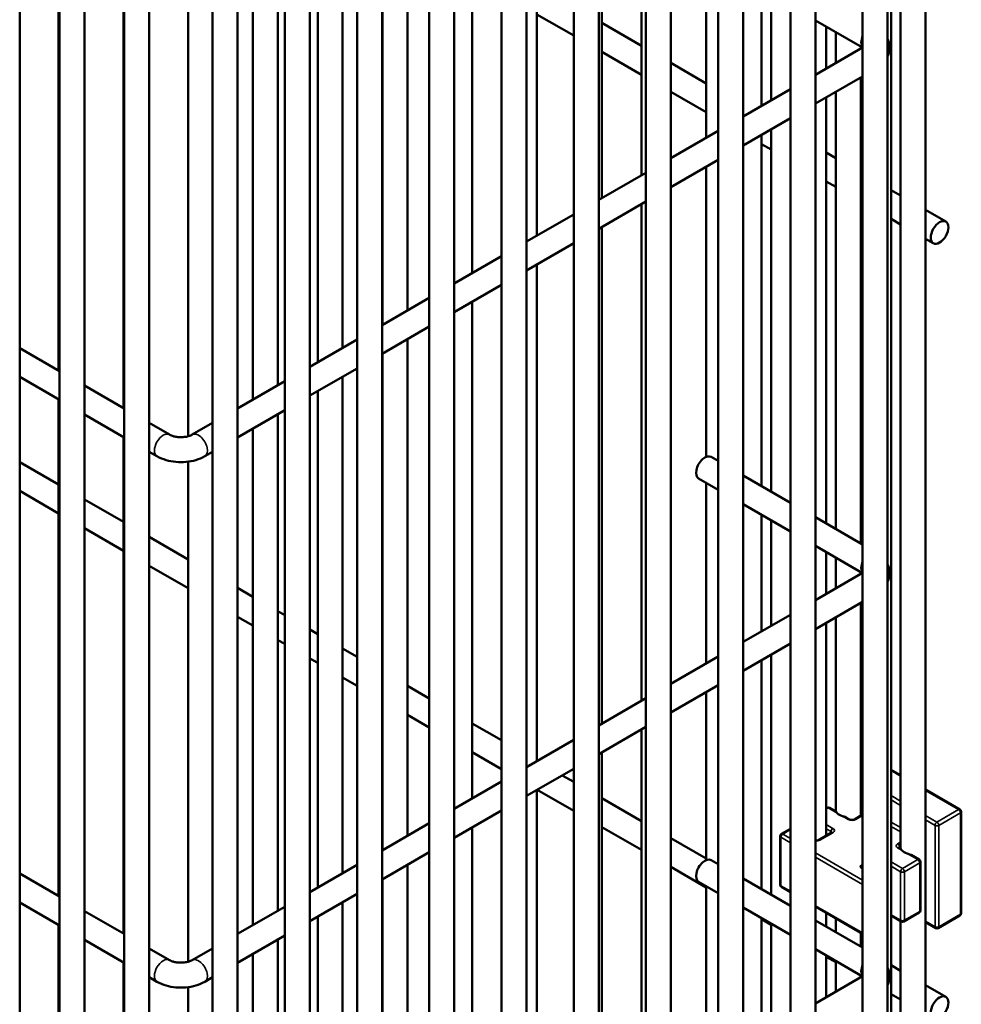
# Model space of a CAD drawing. Header units: inches. Extents: x 1 to 237, y 4 to 150.
# Tile 136 of 148: x 206.3 to 210.75, y 109.86 to 114.51. Entities that reach past the tile are written whole.
import ezdxf

# ---------------------------------------------------------------- set-up
doc = ezdxf.new("R2010")
doc.units = ezdxf.units.IN
doc.header["$LTSCALE"] = 7
doc.header["$MEASUREMENT"] = 0
doc.layers.add('Visible (ANSI)', color=7, linetype='Continuous', lineweight=50)
doc.layers.add('Visible Narrow (ANSI)', color=7, linetype='Continuous', lineweight=35)

msp = doc.modelspace()

# ---------------------------------------------------------------- linework, layer by layer
at = {"layer": 'Visible (ANSI)'}
for p, q in [((210.5841, 118.0232), (210.5841, 101.613)), ((210.4211, 117.6927), (210.4211, 101.4592)), ((210.2867, 117.4422), (210.2867, 101.2087)), ((210.4048, 117.4422), (210.4048, 101.2087)), ((209.9452, 117.245), (209.9452, 101.0115)), ((210.0633, 117.245), (210.0633, 101.0115)), ((209.6036, 117.0478), (209.6036, 100.8143)), ((209.7217, 117.0478), (209.7217, 100.8143)), ((209.2621, 116.8507), (209.2621, 100.6172)), ((209.3802, 116.8507), (209.3802, 100.6172)), ((208.9206, 116.6535), (208.9206, 100.42)), ((209.0387, 116.6535), (209.0387, 100.42)), ((208.579, 116.4563), (208.579, 100.2228)), ((208.6972, 116.4563), (208.6972, 100.2228)), ((208.2375, 116.2591), (208.2375, 100.0256)), ((208.3556, 116.2591), (208.3556, 100.0256)), ((209.2411, 116.1255), (209.2411, 113.7778)), ((206.301, 102.8284), (206.301, 116.0694)), ((207.896, 116.0619), (207.896, 99.8284)), ((208.0141, 116.0619), (208.0141, 99.8284)), ((209.053, 116.0169), (209.053, 113.6692)), ((206.4891, 99.6109), (206.4891, 115.8926)), ((206.6072, 99.6109), (206.6072, 115.8926)), ((207.5544, 115.8647), (207.5544, 99.6312)), ((207.6726, 115.8647), (207.6726, 99.6312)), ((210.466, 115.8565), (210.466, 110.5937)), ((208.7468, 115.8401), (208.7468, 113.4924)), ((206.7953, 99.4341), (206.7953, 115.7158)), ((206.9134, 99.4341), (206.9134, 115.7158)), ((207.2129, 115.6676), (207.2129, 99.4341)), ((207.331, 115.6676), (207.331, 99.4341)), ((208.4405, 115.6633), (208.4405, 113.3156)), ((208.1343, 115.4865), (208.1343, 113.1388)), ((208.0162, 115.4183), (208.0162, 113.0706)), ((207.8281, 115.3097), (207.8281, 112.962)), ((206.4851, 115.2018), (206.4851, 112.8542)), ((207.71, 115.2415), (207.71, 112.8938)), ((207.5218, 115.1329), (207.5218, 112.7852)), ((207.4037, 115.0647), (207.4037, 112.717)), ((206.7913, 115.025), (206.7913, 112.6774)), ((207.0975, 114.9077), (207.0975, 112.5438)), ((209.5473, 114.8072), (209.5473, 113.9546)), ((209.8087, 114.6564), (209.8087, 114.1055)), ((209.8536, 114.6304), (209.8536, 114.1314)), ((208.7468, 114.538), (208.9206, 114.4377)), ((210.2857, 114.3809), (210.0633, 114.5094)), ((209.053, 114.4976), (209.2411, 114.389)), ((210.1149, 114.4796), (210.1149, 114.2823)), ((210.1598, 114.4536), (210.1598, 114.3082)), ((210.0633, 114.2525), (210.2867, 114.3815)), ((210.2779, 114.3855), (210.2779, 114.3764)), ((209.053, 114.3612), (209.2411, 114.2526)), ((209.3802, 114.3087), (209.5473, 114.2122)), ((210.0633, 114.1161), (210.2867, 114.2451)), ((210.2779, 114.24), (210.2779, 112.0378)), ((209.7217, 114.0553), (209.9452, 114.1843)), ((209.3802, 114.1723), (209.5473, 114.0758)), ((210.1149, 114.1459), (210.1149, 112.1319)), ((210.1598, 114.1718), (210.1598, 112.106)), ((209.7217, 113.9189), (209.9452, 114.0479)), ((209.8536, 113.995), (209.8536, 112.2828)), ((209.3802, 113.8581), (209.6036, 113.9871)), ((209.8087, 113.9691), (209.8087, 112.3087)), ((209.8087, 113.9249), (209.8536, 113.899)), ((209.3802, 113.7218), (209.6036, 113.8507)), ((210.1149, 113.8845), (210.1598, 113.8586)), ((209.5473, 113.8182), (209.5473, 112.4465)), ((209.0387, 113.661), (209.2621, 113.7899)), ((210.2779, 113.7904), (210.2867, 113.7853)), ((210.1149, 113.7481), (210.1598, 113.7222)), ((210.4211, 113.7077), (210.466, 113.6818)), ((209.0387, 113.5246), (209.2621, 113.6536)), ((209.2411, 113.6414), (209.2411, 111.2938)), ((210.2779, 113.654), (210.2867, 113.6489)), ((208.6972, 113.4638), (208.9206, 113.5928)), ((210.4211, 113.5713), (210.466, 113.5454)), ((210.5841, 113.6136), (210.6799, 113.5583)), ((209.053, 113.5328), (209.053, 111.1852)), ((208.6972, 113.3274), (208.9206, 113.4564)), ((210.5841, 113.4772), (210.6208, 113.456)), ((208.3556, 113.2666), (208.579, 113.3956)), ((208.7468, 113.356), (208.7468, 111.0084)), ((208.3556, 113.1302), (208.579, 113.2592)), ((208.0141, 113.0694), (208.2375, 113.1984)), ((208.4405, 113.1792), (208.4405, 110.8316)), ((208.0141, 112.933), (208.2375, 113.062)), ((207.6726, 112.8722), (207.896, 113.0012)), ((208.1343, 113.0024), (208.1343, 110.6548)), ((206.301, 112.9604), (206.4891, 112.8518)), ((208.0162, 112.9342), (208.0162, 110.5866)), ((207.6726, 112.7358), (207.896, 112.8648)), ((207.8281, 112.8256), (207.8281, 110.478)), ((206.301, 112.8241), (206.4891, 112.7155)), ((206.6072, 112.7836), (206.7953, 112.675)), ((207.331, 112.675), (207.5544, 112.804)), ((207.71, 112.7574), (207.71, 110.4098)), ((206.4851, 112.7178), (206.4851, 110.3701)), ((206.6072, 112.6473), (206.7953, 112.5387)), ((207.331, 112.5387), (207.5544, 112.6676)), ((207.5218, 112.6488), (207.5218, 110.3012)), ((206.9134, 112.6068), (207.0092, 112.5516)), ((207.1172, 112.5516), (207.2129, 112.6068)), ((207.4037, 112.5806), (207.4037, 110.233)), ((206.7913, 112.541), (206.7913, 110.1933)), ((206.9134, 112.4705), (206.9501, 112.4493)), ((207.1762, 112.4493), (207.2129, 112.4705)), ((206.301, 112.4219), (206.4851, 112.3156)), ((207.0975, 112.4237), (207.0975, 110.0598)), ((209.6036, 112.4271), (209.5704, 112.4463)), ((209.6036, 112.2907), (209.5113, 112.344)), ((209.5473, 112.3232), (209.5473, 111.4706)), ((209.9452, 112.2299), (209.7217, 112.3589)), ((206.301, 112.2855), (206.4851, 112.1792)), ((206.6072, 112.2451), (206.7913, 112.1388)), ((209.9452, 112.0935), (209.7217, 112.2225)), ((209.8087, 112.1723), (209.8087, 111.6215)), ((209.8536, 112.1464), (209.8536, 111.6474)), ((210.2867, 112.0327), (210.0633, 112.1617)), ((206.6072, 112.1087), (206.7913, 112.0024)), ((206.9134, 112.0683), (207.0975, 111.962)), ((210.2857, 111.8969), (210.0633, 112.0253)), ((210.1149, 111.9955), (210.1149, 111.7983)), ((210.1598, 111.9696), (210.1598, 111.8242)), ((206.9134, 111.9319), (207.0975, 111.8256)), ((210.0633, 111.7685), (210.2867, 111.8975)), ((210.2779, 111.9014), (210.2779, 111.8924)), ((207.331, 111.8272), (207.4037, 111.7852)), ((210.0633, 111.6321), (210.2867, 111.7611)), ((210.2779, 111.756), (210.2779, 110.7501)), ((207.5218, 111.717), (207.5544, 111.6982)), ((207.331, 111.6908), (207.4037, 111.6488)), ((209.7217, 111.5713), (209.9452, 111.7003)), ((210.1598, 111.6878), (210.1598, 110.7705)), ((207.6726, 111.63), (207.71, 111.6084)), ((210.1149, 111.6619), (210.1149, 110.656)), ((207.5218, 111.5806), (207.5544, 111.5618)), ((207.8281, 111.5402), (207.896, 111.501)), ((209.7217, 111.4349), (209.9452, 111.5639)), ((207.6726, 111.4936), (207.71, 111.472)), ((209.3802, 111.3741), (209.6036, 111.5031)), ((209.8087, 111.4851), (209.8087, 110.4025)), ((209.8536, 111.511), (209.8536, 110.3766)), ((208.0141, 111.4328), (208.0162, 111.4316)), ((207.8281, 111.4038), (207.896, 111.3646)), ((208.1343, 111.3634), (208.2375, 111.3038)), ((209.3802, 111.2377), (209.6036, 111.3667)), ((208.0141, 111.2964), (208.0162, 111.2952)), ((209.0387, 111.1769), (209.2621, 111.3059)), ((209.5473, 111.3342), (209.5473, 110.5403)), ((208.1343, 111.227), (208.2375, 111.1675)), ((208.4405, 111.1866), (208.579, 111.1067)), ((209.0387, 111.0405), (209.2621, 111.1695)), ((209.2411, 111.1574), (209.2411, 109.3875)), ((208.6972, 110.9797), (208.9206, 111.1087)), ((208.4405, 111.0502), (208.579, 110.9703)), ((209.053, 111.0488), (209.053, 109.2789)), ((210.2867, 111.0107), (210.2779, 111.0056)), ((208.6972, 110.8433), (208.9206, 110.9723)), ((208.7468, 111.0098), (208.748, 111.0091)), ((210.4211, 110.9675), (210.466, 110.9416)), ((208.8661, 110.9409), (208.9206, 110.9095)), ((208.3556, 110.7825), (208.579, 110.9115)), ((208.7468, 110.872), (208.7468, 109.1021)), ((208.748, 110.8727), (208.9206, 110.7731)), ((210.5841, 110.8734), (210.747, 110.7793)), ((209.053, 110.833), (209.2411, 110.7244)), ((210.1149, 110.7866), (210.1172, 110.7879)), ((210.1605, 110.7701), (210.1297, 110.7879)), ((208.3556, 110.6462), (208.579, 110.7751)), ((210.2251, 110.7328), (210.2099, 110.7416)), ((210.2867, 110.7552), (210.248, 110.7328)), ((210.7532, 110.7685), (210.7532, 110.2892)), ((208.0141, 110.5854), (208.2375, 110.7143)), ((208.4405, 110.6952), (208.4405, 108.9253)), ((209.053, 110.6966), (209.2411, 110.588)), ((209.9029, 110.6642), (209.9452, 110.6886)), ((209.3802, 110.6441), (209.5473, 110.5476)), ((209.8967, 110.424), (209.8967, 110.6534)), ((210.1402, 110.6706), (210.0786, 110.635)), ((210.4667, 110.5933), (210.4585, 110.5981)), ((208.0141, 110.449), (208.2375, 110.578)), ((210.5539, 110.543), (210.5161, 110.5648)), ((207.6726, 110.3882), (207.896, 110.5172)), ((208.1343, 110.5184), (208.1343, 108.7485)), ((209.3802, 110.5077), (209.5473, 110.4112)), ((209.6036, 110.5208), (209.5704, 110.5401)), ((210.5602, 110.3027), (210.5602, 110.5321)), ((206.301, 110.4764), (206.4891, 110.3678)), ((209.9452, 110.3237), (209.7217, 110.4527)), ((208.0162, 110.4502), (208.0162, 108.6803)), ((209.6036, 110.3845), (209.5113, 110.4378)), ((209.5473, 110.417), (209.5473, 109.5643)), ((209.9029, 110.4131), (209.9452, 110.3887)), ((207.6726, 110.2518), (207.896, 110.3808)), ((206.301, 110.34), (206.4891, 110.2314)), ((207.331, 110.191), (207.5544, 110.32)), ((207.8281, 110.3416), (207.8281, 108.5717)), ((209.9452, 110.1873), (209.7217, 110.3163)), ((210.0633, 110.3206), (210.2867, 110.1916)), ((206.6072, 110.2996), (206.7953, 110.191)), ((207.71, 110.2734), (207.71, 108.5035)), ((209.8087, 110.2661), (209.8087, 109.7152)), ((210.1149, 110.2908), (210.1149, 110.2257)), ((210.469, 110.25), (210.4211, 110.2777)), ((210.4815, 110.25), (210.5539, 110.2919)), ((210.747, 110.2784), (210.6445, 110.2192)), ((206.4851, 110.2337), (206.4851, 108.4639)), ((209.8087, 110.2603), (209.8536, 110.2344)), ((209.8536, 110.2402), (209.8536, 109.7411)), ((210.2867, 110.1265), (210.0633, 110.2555)), ((210.1598, 110.2648), (210.1598, 110.1998)), ((210.466, 110.2517), (210.466, 103.6728)), ((210.632, 110.2192), (210.5841, 110.2468)), ((207.331, 110.0546), (207.5544, 110.1836)), ((210.2779, 110.1966), (210.2779, 110.1316)), ((206.6072, 110.1632), (206.7953, 110.0546)), ((207.5218, 110.1648), (207.5218, 108.3949)), ((206.9134, 110.1228), (207.0092, 110.0675)), ((207.1172, 110.0675), (207.2129, 110.1228)), ((207.4037, 110.0966), (207.4037, 108.3267)), ((210.2857, 109.9907), (210.0633, 110.1191)), ((210.1149, 110.0893), (210.1149, 109.892)), ((210.1149, 110.0835), (210.1598, 110.0576)), ((206.7913, 110.0569), (206.7913, 108.2871)), ((210.1598, 110.0634), (210.1598, 109.9179)), ((210.4211, 110.0431), (210.466, 110.0172)), ((206.9134, 109.9864), (206.9501, 109.9652)), ((207.1762, 109.9652), (207.2129, 109.9864)), ((210.0633, 109.8622), (210.2867, 109.9912)), ((210.2779, 109.9952), (210.2779, 109.9861)), ((210.2779, 109.9894), (210.2808, 109.9878)), ((210.5841, 109.949), (210.6799, 109.8937)), ((207.0975, 109.9396), (207.0975, 108.1535)), ((210.4211, 109.9067), (210.466, 109.8808))]:
    msp.add_line(p, q, dxfattribs=at)
for centre, start, end in [((210.1234, 110.7771), 60, 120), ((210.7407, 110.7685), 0, 60), ((209.9092, 110.6534), 120, 180), ((210.5477, 110.5321), 0, 60), ((209.9092, 110.424), 180, 240), ((210.5477, 110.3027), 300, 0), ((210.7407, 110.2892), 300, 0), ((210.4752, 110.2609), 240, 300), ((210.6382, 110.23), 240, 300)]:
    msp.add_arc(centre, 0.0125, start, end, dxfattribs=at)
for centre in [(210.6503, 113.5072), (210.6503, 109.8426)]:
    msp.add_ellipse(centre, major_axis=(-0.0295, -0.0511), ratio=0.57735, dxfattribs=at)
for centre, major_axis, start_param, end_param in [((209.5408, 112.3951), (0.0295, 0.0511), 0, 3.141593), ((210.2188, 110.7783), (0.0591, 0), 3.628563, 4.225418), ((209.5408, 110.4889), (0.0295, 0.0511), 0, 3.141593), ((210.5251, 110.6015), (0.0591, 0), 3.628563, 4.225418)]:
    msp.add_ellipse(centre, major_axis=major_axis, ratio=0.57735, start_param=start_param, end_param=end_param, dxfattribs=at)
for points, knots in [([(210.4048, 114.3392), (210.4067, 114.3433), (210.4083, 114.3475), (210.4133, 114.3639), (210.4147, 114.3769), (210.4125, 114.4013), (210.4094, 114.4125), (210.4048, 114.4227)], [6.8120458, 6.8120458, 6.8120458, 6.8120458, 6.8946361, 6.8946361, 7.1199699, 7.1199699, 7.3251211, 7.3251211, 7.3251211, 7.3251211]), ([(207.0092, 112.5516), (207.0119, 112.55), (207.0154, 112.5483), (207.0238, 112.5451), (207.0289, 112.5436), (207.0404, 112.5412), (207.0468, 112.5403), (207.0603, 112.5394), (207.0674, 112.5394), (207.081, 112.5404), (207.0876, 112.5415), (207.0995, 112.5442), (207.1047, 112.5459), (207.1123, 112.549), (207.115, 112.5503), (207.1172, 112.5516)], [4.712389, 4.712389, 4.712389, 4.712389, 4.919113, 4.919113, 5.142574, 5.142574, 5.381629, 5.381629, 5.629603, 5.629603, 5.877268, 5.877268, 6.114931, 6.114931, 6.283185, 6.283185, 6.283185, 6.283185]), ([(206.9501, 112.4493), (206.9635, 112.4415), (206.9779, 112.4356), (207.0079, 112.4268), (207.0235, 112.4239), (207.0552, 112.421), (207.0712, 112.421), (207.1029, 112.4239), (207.1185, 112.4268), (207.1485, 112.4356), (207.1628, 112.4415), (207.1762, 112.4493)], [4.712389, 4.712389, 4.712389, 4.712389, 5.026548, 5.026548, 5.340708, 5.340708, 5.654867, 5.654867, 5.969026, 5.969026, 6.283185, 6.283185, 6.283185, 6.283185]), ([(210.4048, 111.8552), (210.4067, 111.8592), (210.4083, 111.8635), (210.4133, 111.8799), (210.4147, 111.8929), (210.4125, 111.9172), (210.4094, 111.9285), (210.4048, 111.9386)], [6.8120458, 6.8120458, 6.8120458, 6.8120458, 6.8946361, 6.8946361, 7.1199699, 7.1199699, 7.3251211, 7.3251211, 7.3251211, 7.3251211]), ([(210.1605, 110.7701), (210.1606, 110.7701), (210.1606, 110.77), (210.1617, 110.7689), (210.1636, 110.7658), (210.1665, 110.7626), (210.1666, 110.7625), (210.1666, 110.7624)], [0.38810874, 0.38810874, 0.38810874, 0.38810874, 0.39276015, 0.39276015, 0.43736271, 0.43736271, 0.43885131, 0.43885131, 0.43885131, 0.43885131]), ([(210.1912, 110.7482), (210.194, 110.7474), (210.1968, 110.7465), (210.2024, 110.7449), (210.2058, 110.7437), (210.2089, 110.7422), (210.2094, 110.7419), (210.2099, 110.7416)], [-0.07597564, -0.07597564, -0.07597564, -0.07597564, -0.05379539, -0.05379539, -0.03086885, -0.03086885, -0.02686946, -0.02686946, -0.02686946, -0.02686946]), ([(210.2251, 110.7328), (210.2257, 110.7325), (210.2264, 110.7321), (210.2282, 110.7315), (210.2293, 110.7311), (210.2317, 110.7306), (210.2331, 110.7304), (210.236, 110.7302), (210.2375, 110.7302), (210.2403, 110.7305), (210.2417, 110.7307), (210.2442, 110.7312), (210.2454, 110.7316), (210.247, 110.7323), (210.2475, 110.7325), (210.248, 110.7328)], [4.712389, 4.712389, 4.712389, 4.712389, 4.919113, 4.919113, 5.142574, 5.142574, 5.381629, 5.381629, 5.629603, 5.629603, 5.877268, 5.877268, 6.114931, 6.114931, 6.283185, 6.283185, 6.283185, 6.283185]), ([(210.1417, 110.6717), (210.1417, 110.6717), (210.1417, 110.6717), (210.1416, 110.6716), (210.1414, 110.6714), (210.1409, 110.671), (210.1406, 110.6708), (210.1402, 110.6706)], [5.9026968, 5.9026968, 5.9026968, 5.9026968, 5.969026, 5.969026, 6.1261057, 6.1261057, 6.2831853, 6.2831853, 6.2831853, 6.2831853]), ([(210.0786, 110.635), (210.0781, 110.6347), (210.0773, 110.6344), (210.0755, 110.6337), (210.0745, 110.6334), (210.072, 110.6328), (210.0707, 110.6326), (210.0678, 110.6325), (210.0663, 110.6325), (210.0643, 110.6326), (210.0638, 110.6327), (210.0633, 110.6327)], [0, 0, 0, 0, 0.206724, 0.206724, 0.430185, 0.430185, 0.66924, 0.66924, 0.917214, 0.917214, 1.009982, 1.009982, 1.009982, 1.009982]), ([(210.457, 110.5992), (210.457, 110.5992), (210.457, 110.5992), (210.4571, 110.5991), (210.4572, 110.599), (210.4577, 110.5986), (210.458, 110.5983), (210.4585, 110.5981)], [4.3319005, 4.3319005, 4.3319005, 4.3319005, 4.3982297, 4.3982297, 4.5553093, 4.5553093, 4.712389, 4.712389, 4.712389, 4.712389]), ([(210.4667, 110.5933), (210.4668, 110.5933), (210.4669, 110.5932), (210.4679, 110.5921), (210.4698, 110.589), (210.4727, 110.5858), (210.4728, 110.5857), (210.4729, 110.5856)], [0.38810874, 0.38810874, 0.38810874, 0.38810874, 0.39276015, 0.39276015, 0.43736271, 0.43736271, 0.43885131, 0.43885131, 0.43885131, 0.43885131]), ([(210.4974, 110.5714), (210.5002, 110.5706), (210.503, 110.5697), (210.5086, 110.5681), (210.512, 110.5669), (210.5151, 110.5654), (210.5156, 110.5651), (210.5161, 110.5648)], [-0.07597564, -0.07597564, -0.07597564, -0.07597564, -0.05379539, -0.05379539, -0.03086885, -0.03086885, -0.02686946, -0.02686946, -0.02686946, -0.02686946]), ([(207.0092, 110.0675), (207.0119, 110.066), (207.0154, 110.0643), (207.0238, 110.0611), (207.0289, 110.0596), (207.0404, 110.0571), (207.0468, 110.0562), (207.0603, 110.0553), (207.0674, 110.0554), (207.081, 110.0564), (207.0876, 110.0574), (207.0995, 110.0601), (207.1047, 110.0618), (207.1123, 110.0649), (207.115, 110.0662), (207.1172, 110.0675)], [4.712389, 4.712389, 4.712389, 4.712389, 4.919113, 4.919113, 5.142574, 5.142574, 5.381629, 5.381629, 5.629603, 5.629603, 5.877268, 5.877268, 6.114931, 6.114931, 6.283185, 6.283185, 6.283185, 6.283185]), ([(210.4048, 109.9489), (210.4067, 109.953), (210.4083, 109.9573), (210.4133, 109.9736), (210.4147, 109.9867), (210.4125, 110.011), (210.4094, 110.0222), (210.4048, 110.0324)], [6.8120458, 6.8120458, 6.8120458, 6.8120458, 6.8946361, 6.8946361, 7.1199699, 7.1199699, 7.3251211, 7.3251211, 7.3251211, 7.3251211]), ([(206.9501, 109.9652), (206.9635, 109.9575), (206.9779, 109.9516), (207.0079, 109.9428), (207.0235, 109.9399), (207.0552, 109.937), (207.0712, 109.937), (207.1029, 109.9399), (207.1185, 109.9428), (207.1485, 109.9516), (207.1628, 109.9575), (207.1762, 109.9652)], [4.712389, 4.712389, 4.712389, 4.712389, 5.026548, 5.026548, 5.340708, 5.340708, 5.654867, 5.654867, 5.969026, 5.969026, 6.283185, 6.283185, 6.283185, 6.283185])]:
    msp.add_open_spline(points, degree=3, knots=knots, dxfattribs=at)
at = {"layer": 'Visible Narrow (ANSI)'}
for p, q in [((210.2779, 111.0014), (210.2867, 111.0065)), ((210.2867, 110.9225), (210.2779, 110.9276)), ((210.4211, 110.9633), (210.466, 110.9373)), ((210.2779, 110.9071), (210.2867, 110.9021)), ((210.466, 110.8189), (210.4211, 110.8449)), ((210.4211, 110.8244), (210.466, 110.7985)), ((210.5841, 110.8692), (210.7407, 110.7787)), ((210.1149, 110.7824), (210.1234, 110.7873)), ((210.1234, 110.7873), (210.1666, 110.7624)), ((210.7407, 110.7787), (210.6382, 110.7195)), ((210.1912, 110.7482), (210.2189, 110.7322)), ((210.2542, 110.7322), (210.2867, 110.7509)), ((210.6382, 110.7195), (210.5841, 110.7508)), ((210.647, 110.7042), (210.7496, 110.7634)), ((210.7496, 110.7634), (210.7496, 110.2841)), ((210.1464, 110.6903), (210.1149, 110.7085)), ((210.1149, 110.6881), (210.1376, 110.675)), ((210.466, 110.694), (210.4211, 110.7199)), ((210.4211, 110.6995), (210.466, 110.6736)), ((210.5841, 110.7303), (210.6294, 110.7042)), ((210.6294, 110.7042), (210.6294, 110.2249)), ((210.647, 110.2249), (210.647, 110.7042)), ((209.9003, 110.4189), (209.9003, 110.6483)), ((209.9003, 110.6483), (209.9452, 110.6224)), ((209.9092, 110.6636), (209.9452, 110.6844)), ((209.9452, 110.6428), (209.9092, 110.6636)), ((210.0849, 110.6344), (210.1464, 110.6699)), ((210.1376, 110.675), (210.1376, 110.6691)), ((210.466, 110.6258), (210.4522, 110.6179)), ((210.4522, 110.5975), (210.4729, 110.5856)), ((210.4611, 110.6026), (210.466, 110.6054)), ((210.4611, 110.5966), (210.4611, 110.6026)), ((210.2867, 110.4456), (210.0633, 110.5746)), ((210.0633, 110.5542), (210.2867, 110.4252)), ((210.4974, 110.5714), (210.5477, 110.5424)), ((210.2867, 110.5223), (210.2829, 110.5201)), ((210.2829, 110.4997), (210.2867, 110.4975)), ((210.4752, 110.5005), (210.4211, 110.5317)), ((210.4211, 110.5113), (210.4664, 110.4852)), ((210.5477, 110.5424), (210.4752, 110.5005)), ((210.4841, 110.4852), (210.5565, 110.527)), ((210.5565, 110.527), (210.5565, 110.2976)), ((210.4664, 110.4852), (210.4664, 110.2558)), ((210.4841, 110.2558), (210.4841, 110.4852)), ((209.9452, 110.393), (209.9003, 110.4189)), ((210.2867, 110.1958), (210.0633, 110.3248)), ((210.4664, 110.2558), (210.4211, 110.2819)), ((210.5565, 110.2976), (210.4841, 110.2558)), ((210.7496, 110.2841), (210.647, 110.2249)), ((210.6294, 110.2249), (210.5841, 110.2511))]:
    msp.add_line(p, q, dxfattribs=at)
for centre, major_axis, start_param, end_param in [((210.3203, 114.4292), (-0.0295, -0.0511), 4.862689, 6.123637), ((206.9797, 112.5004), (-0.0295, -0.0511), 3.141593, 6.283185), ((207.1467, 112.5004), (0.0295, -0.0511), 0, 3.141593), ((210.3203, 111.9451), (-0.0295, -0.0511), 4.862689, 6.123637), ((210.1234, 110.7771), (-0.0062, 0.0108), 5.497787, 6.283185), ((210.1234, 110.7771), (0.0062, 0.0108), 0, 0.785398), ((210.7407, 110.7685), (0.0062, 0.0108), 0, 0.785398), ((210.7407, 110.7685), (0.0063, -0.0108), 0.785398, 2.356194), ((210.2189, 110.722), (0.0062, 0.0108), 0, 0.785398), ((210.2366, 110.7424), (0.025, 0), 3.926991, 5.497787), ((210.2542, 110.722), (-0.0063, 0.0108), 5.497787, 6.283185), ((210.7407, 110.7685), (0.0125, 0), 5.497787, 6.283185), ((210.1464, 110.6801), (0.0062, 0.0108), 0.785398, 2.356194), ((210.1287, 110.6801), (0.025, 0), 5.497787, 7.068583), ((210.6382, 110.7093), (-0.0062, -0.0108), 3.926991, 5.497787), ((210.6382, 110.7093), (0.0125, 0), 3.926991, 5.497787), ((210.6382, 110.7093), (-0.0063, 0.0108), 3.926991, 5.497787), ((209.9092, 110.6534), (-0.0125, 0), 0, 0.785398), ((209.9092, 110.6534), (0.0062, 0.0108), 0.785398, 2.356194), ((209.9092, 110.6534), (-0.0063, 0.0108), 5.497787, 6.283185), ((210.1287, 110.6699), (0.0125, 0), 0.167906, 0.785398), ((210.1464, 110.6597), (-0.0063, 0.0108), 5.497787, 6.283185), ((210.0672, 110.6446), (0.025, 0), 4.55441, 5.497787), ((210.0849, 110.6242), (-0.0063, 0.0108), 5.497787, 6.283185), ((210.4699, 110.6077), (-0.025, 0), 5.497787, 7.068583), ((210.4522, 110.6077), (0.0063, -0.0108), 0.785398, 2.356194), ((210.4522, 110.5873), (0.0062, 0.0108), 0, 0.785398), ((210.4699, 110.5975), (-0.0125, 0), 5.497787, 6.11528), ((210.3006, 110.5099), (-0.025, 0), 5.497787, 7.068583), ((210.2829, 110.5099), (0.0063, -0.0108), 1.909067, 2.356194), ((210.2829, 110.4895), (0.0062, 0.0108), 0.338271, 0.785398), ((210.4752, 110.4903), (-0.0062, -0.0108), 3.926991, 5.497787), ((210.4752, 110.4903), (-0.0063, 0.0108), 3.926991, 5.497787), ((210.5477, 110.5321), (0.0062, 0.0108), 0, 0.785398), ((210.5477, 110.5321), (0.0063, -0.0108), 0.785398, 2.356194), ((210.5477, 110.5321), (0.0125, 0), 5.497787, 6.283185), ((210.4752, 110.4903), (0.0125, 0), 3.926991, 5.497787), ((209.9092, 110.424), (-0.0125, 0), 0, 0.785398), ((209.9092, 110.424), (-0.0062, -0.0108), 5.497787, 6.283185), ((210.5477, 110.3027), (0.0063, -0.0108), 0, 0.785398), ((210.5477, 110.3027), (0.0125, 0), 5.497787, 6.283185), ((210.7407, 110.2892), (0.0063, -0.0108), 0, 0.785398), ((210.7407, 110.2892), (0.0125, 0), 5.497787, 6.283185), ((210.4752, 110.2609), (-0.0062, -0.0108), 5.497787, 6.283185), ((210.4752, 110.2609), (-0.0125, 0), 0.785398, 2.356194), ((210.4752, 110.2609), (0.0062, -0.0108), 0, 0.785398), ((210.6382, 110.23), (-0.0125, 0), 0.785398, 2.356194), ((210.6382, 110.23), (-0.0062, -0.0108), 5.497787, 6.283185), ((210.6382, 110.23), (0.0062, -0.0108), 0, 0.785398), ((206.9797, 110.0164), (-0.0295, -0.0511), 3.141593, 6.283185), ((207.1467, 110.0164), (0.0295, -0.0511), 0, 3.141593), ((210.3203, 110.0389), (-0.0295, -0.0511), 4.862689, 6.123637)]:
    msp.add_ellipse(centre, major_axis=major_axis, ratio=0.57735, start_param=start_param, end_param=end_param, dxfattribs=at)

doc.saveas('drawing.dxf')
